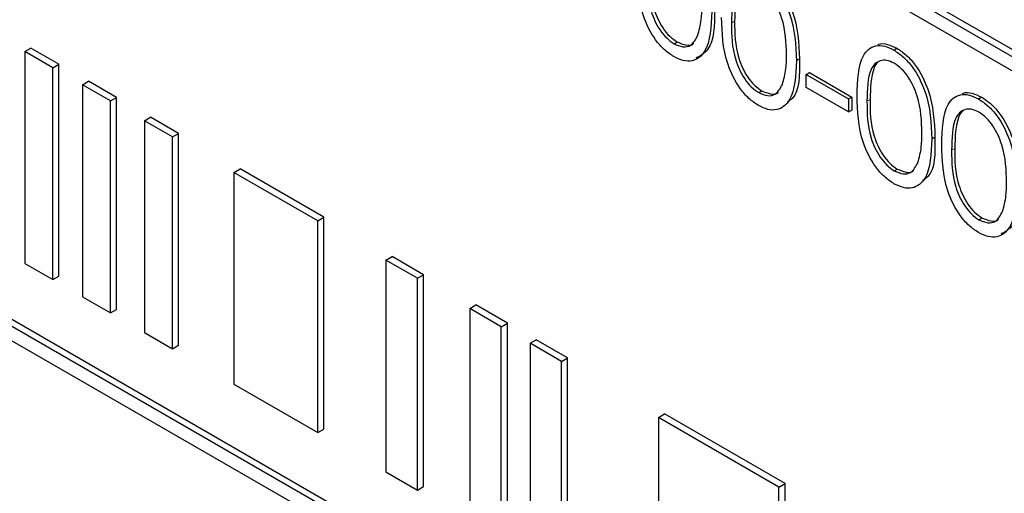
# Paper-space layout 'Blatt2' of a CAD drawing. Header units: millimetres. Extents: x 5 to 418, y 2 to 292.
# Tile 26 of 60: x 87.83 to 92.39, y 188.75 to 190.94. Entities that reach past the tile are written whole.
import ezdxf

# ---------------------------------------------------------------- set-up
doc = ezdxf.new("R2010")
doc.units = ezdxf.units.MM

psp = doc.layouts.new('Blatt2')

# ---------------------------------------------------------------- linework, layer by layer
at = {"color": 7, "linetype": 'Continuous', "lineweight": 25}
for p, q in [((99.0757, 186.9312), (85.4993, 194.7687)), ((99.104, 186.9475), (85.5276, 194.785)), ((85.4993, 194.7034), (99.0757, 186.8659)), ((99.0757, 183.0118), (85.4993, 190.8493)), ((99.104, 183.0281), (85.5276, 190.8656)), ((90.8587, 190.8319), (90.8729, 190.8401)), ((85.4993, 190.784), (99.0757, 182.9465)), ((87.8552, 190.7957), (87.8835, 190.8121)), ((87.9847, 190.721), (87.8552, 190.7957)), ((87.8552, 190.7957), (87.8552, 189.8159)), ((88.013, 190.7373), (87.8835, 190.8121)), ((91.8754, 190.8027), (91.8896, 190.8109)), ((87.9847, 190.721), (88.013, 190.7373)), ((88.013, 189.7574), (88.013, 190.7373)), ((91.4245, 190.7538), (91.4387, 190.7619)), ((87.9847, 189.7411), (87.9847, 190.721)), ((91.4702, 190.6899), (91.4844, 190.6981)), ((91.4702, 190.6899), (91.666, 190.5769)), ((91.4702, 190.6296), (91.4702, 190.6899)), ((91.4844, 190.6981), (91.6802, 190.5851)), ((88.1217, 190.6419), (88.15, 190.6582)), ((88.2795, 190.5834), (88.15, 190.6582)), ((88.2512, 190.5671), (88.1217, 190.6419)), ((88.1217, 190.6419), (88.1217, 189.662)), ((91.2503, 190.6058), (91.2645, 190.614)), ((91.666, 190.5166), (91.4702, 190.6296)), ((88.2512, 190.5671), (88.2795, 190.5834)), ((88.2512, 189.5873), (88.2512, 190.5671)), ((88.2795, 189.6036), (88.2795, 190.5834)), ((91.666, 190.5769), (91.6802, 190.5851)), ((91.666, 190.5769), (91.666, 190.5166)), ((91.6802, 190.5851), (91.6802, 190.5248)), ((92.267, 190.5767), (92.2812, 190.5848)), ((91.666, 190.5166), (91.6802, 190.5248)), ((88.4093, 190.4759), (88.4376, 190.4922)), ((88.5388, 190.4011), (88.4093, 190.4759)), ((88.4093, 190.4759), (88.4093, 189.496)), ((88.5671, 190.4174), (88.4376, 190.4922)), ((88.5388, 190.4011), (88.5671, 190.4174)), ((88.5671, 189.4376), (88.5671, 190.4174)), ((88.5388, 189.4212), (88.5388, 190.4011)), ((92.0511, 190.392), (92.0653, 190.4002)), ((88.8231, 190.237), (88.8514, 190.2533)), ((89.2108, 190.0131), (88.8231, 190.237)), ((88.8231, 190.237), (88.8231, 189.2571)), ((89.2391, 190.0295), (88.8514, 190.2533)), ((91.8769, 190.2441), (91.8911, 190.2523)), ((89.2108, 190.0131), (89.2391, 190.0295)), ((89.2108, 189.0333), (89.2108, 190.0131)), ((89.2391, 189.0496), (89.2391, 190.0295)), ((92.2686, 190.018), (92.2827, 190.0262)), ((89.526, 189.8312), (89.5543, 189.8475)), ((89.526, 189.8312), (89.526, 188.8514)), ((89.6714, 189.7473), (89.526, 189.8312)), ((89.6997, 189.7636), (89.5543, 189.8475)), ((87.8552, 189.8159), (87.9847, 189.7411)), ((87.9847, 189.7411), (88.013, 189.7574)), ((89.6714, 189.7473), (89.6997, 189.7636)), ((89.6714, 188.7674), (89.6714, 189.7473)), ((89.6997, 188.7837), (89.6997, 189.7636)), ((88.1217, 189.662), (88.2512, 189.5873)), ((88.2512, 189.5873), (88.2795, 189.6036)), ((89.9138, 189.6073), (89.9421, 189.6237)), ((90.0592, 189.5234), (89.9138, 189.6073)), ((89.9138, 189.6073), (89.9138, 188.6275)), ((90.0875, 189.5397), (89.9421, 189.6237)), ((90.0592, 189.5234), (90.0875, 189.5397)), ((90.0592, 188.5435), (90.0592, 189.5234)), ((90.0875, 188.5598), (90.0875, 189.5397)), ((88.4093, 189.496), (88.5388, 189.4212)), ((90.1926, 189.4464), (90.2209, 189.4627)), ((90.3663, 189.3788), (90.2209, 189.4627)), ((88.5388, 189.4212), (88.5671, 189.4376)), ((90.338, 189.3624), (90.1926, 189.4464)), ((90.1926, 189.4464), (90.1926, 188.4665)), ((90.338, 189.3624), (90.3663, 189.3788)), ((90.3663, 188.3989), (90.3663, 189.3788)), ((90.338, 188.3826), (90.338, 189.3624)), ((88.8231, 189.2571), (89.2108, 189.0333)), ((90.7864, 189.1036), (90.8147, 189.1199)), ((91.344, 188.7817), (90.7864, 189.1036)), ((90.7864, 189.1036), (90.7864, 188.1237)), ((91.3723, 188.798), (90.8147, 189.1199)), ((89.2108, 189.0333), (89.2391, 189.0496)), ((89.526, 188.8514), (89.6714, 188.7674)), ((89.6714, 188.7674), (89.6997, 188.7837)), ((91.344, 188.7817), (91.3723, 188.798)), ((91.344, 187.8019), (91.344, 188.7817)), ((91.3723, 187.8182), (91.3723, 188.798))]:
    psp.add_line(p, q, dxfattribs=at)
at = {"color": 7, "linetype": 'Continuous', "lineweight": 18}
for p, q in [((91.1243, 190.9273), (91.1384, 190.9355)), ((91.7509, 190.5656), (91.765, 190.5738)), ((92.1425, 190.3395), (92.1567, 190.3477))]:
    psp.add_line(p, q, dxfattribs=at)
at = {"color": 7, "linetype": 'Continuous', "lineweight": 25}
for points, knots in [([(90.8572, 190.7725), (90.8423, 190.7825), (90.8126, 190.8024), (90.7585, 190.8644), (90.6917, 191.0018), (90.6888, 191.1084), (90.687, 191.1796)], [0, 0, 0, 0, 0.1255507, 0.25109, 0.5002501, 1, 1, 1, 1]), ([(90.7327, 191.1534), (90.733, 191.0982), (90.7336, 191.0156), (90.7825, 190.9072), (90.8238, 190.8564), (90.8471, 190.8401), (90.8587, 190.8319)], [0, 0, 0, 0, 0.500291, 0.749086, 0.874606, 1, 1, 1, 1]), ([(90.7468, 191.1616), (90.7472, 191.1064), (90.7477, 191.0238), (90.7966, 190.9153), (90.8379, 190.8646), (90.8612, 190.8482), (90.8729, 190.8401)], [0, 0, 0, 0, 0.500291, 0.749086, 0.874606, 1, 1, 1, 1]), ([(91.2488, 191.1645), (91.2638, 191.1544), (91.2938, 191.1344), (91.3484, 191.0722), (91.4172, 190.9343), (91.4216, 190.826), (91.4245, 190.7538)], [0, 0, 0, 0, 0.1256, 0.251197, 0.500581, 1, 1, 1, 1]), ([(91.2629, 191.1726), (91.2779, 191.1626), (91.3079, 191.1425), (91.3625, 191.0803), (91.4313, 190.9425), (91.4357, 190.8342), (91.4387, 190.7619)], [0, 0, 0, 0, 0.1256, 0.251197, 0.500581, 1, 1, 1, 1]), ([(91.2503, 191.1033), (91.2387, 191.1087), (91.2153, 191.1195), (91.1844, 191.1167), (91.1596, 191.102), (91.126, 191.0499), (91.125, 190.9818), (91.1243, 190.9273)], [0, 0, 0, 0, 0.1251388, 0.2504182, 0.3755189, 0.5008471, 1, 1, 1, 1]), ([(91.1757, 191.1086), (91.1755, 191.1085), (91.1671, 191.1036), (91.1423, 191.0545), (91.1402, 190.9884), (91.1384, 190.9355)], [0, 0, 0, 0, 0.004517, 0.204302, 1, 1, 1, 1]), ([(91.3788, 190.7804), (91.377, 190.8361), (91.3741, 190.9195), (91.3265, 191.0278), (91.2853, 191.0789), (91.262, 191.0952), (91.2503, 191.1033)], [0, 0, 0, 0, 0.500072, 0.749021, 0.874598, 1, 1, 1, 1]), ([(91.0329, 190.9799), (91.0301, 190.9109), (91.0258, 190.8076), (90.9566, 190.7501), (90.9021, 190.7508), (90.8722, 190.7653), (90.8572, 190.7725)], [0, 0, 0, 0, 0.499407, 0.748743, 0.874372, 1, 1, 1, 1]), ([(91.047, 190.988), (91.0456, 190.9163), (91.0434, 190.8119), (90.9807, 190.7762), (90.961, 190.7651)], [0, 0, 0, 0, 0.68684, 1, 1, 1, 1]), ([(90.9679, 190.8698), (90.9744, 190.8931), (90.986, 190.9349), (90.9868, 190.9846), (90.9872, 191.0065)], [0, 0, 0, 0, 0.5595988, 1, 1, 1, 1]), ([(91.2488, 190.5464), (91.2339, 190.5564), (91.2042, 190.5763), (91.1502, 190.6383), (91.0833, 190.7757), (91.0805, 190.8823), (91.0786, 190.9535)], [0, 0, 0, 0, 0.125551, 0.25109, 0.50025, 1, 1, 1, 1]), ([(91.1243, 190.9273), (91.1247, 190.8722), (91.1252, 190.7896), (91.1741, 190.6811), (91.2154, 190.6303), (91.2387, 190.614), (91.2503, 190.6058)], [0, 0, 0, 0, 0.500291, 0.749086, 0.874606, 1, 1, 1, 1]), ([(91.1384, 190.9355), (91.1388, 190.8803), (91.1394, 190.7977), (91.1882, 190.6892), (91.2295, 190.6385), (91.2528, 190.6222), (91.2645, 190.614)], [0, 0, 0, 0, 0.500291, 0.749086, 0.874606, 1, 1, 1, 1]), ([(90.8587, 190.8319), (90.8726, 190.8259), (90.9004, 190.8139), (90.9434, 190.8226), (90.9586, 190.8519), (90.9679, 190.8698)], [0, 0, 0, 0, 0.280257, 0.560781, 1, 1, 1, 1]), ([(90.8729, 190.8401), (90.8864, 190.8346), (90.9136, 190.8235), (90.9415, 190.8235), (90.9488, 190.8335), (90.949, 190.8338)], [0, 0, 0, 0, 0.492383, 0.985234, 1, 1, 1, 1]), ([(91.8015, 190.8278), (91.8028, 190.8284), (91.815, 190.8346), (91.8454, 190.8316), (91.8748, 190.8178), (91.8896, 190.8109)], [0, 0, 0, 0, 0.057969, 0.529028, 1, 1, 1, 1]), ([(91.3596, 190.6437), (91.366, 190.6671), (91.3776, 190.7088), (91.3785, 190.7585), (91.3788, 190.7804)], [0, 0, 0, 0, 0.559599, 1, 1, 1, 1]), ([(91.7052, 190.5917), (91.7072, 190.6608), (91.7096, 190.7472), (91.7571, 190.8082), (91.7901, 190.8242), (91.8308, 190.8243), (91.8605, 190.8099), (91.8754, 190.8027)], [0, 0, 0, 0, 0.498702, 0.624177, 0.749467, 0.874745, 1, 1, 1, 1]), ([(91.8754, 190.8027), (91.8904, 190.7927), (91.9204, 190.7726), (91.975, 190.7104), (92.0438, 190.5726), (92.0482, 190.4643), (92.0511, 190.392)], [0, 0, 0, 0, 0.1256, 0.251197, 0.500581, 1, 1, 1, 1]), ([(91.8896, 190.8109), (91.9045, 190.8009), (91.9345, 190.7808), (91.9891, 190.7186), (92.0579, 190.5808), (92.0623, 190.4725), (92.0653, 190.4002)], [0, 0, 0, 0, 0.1256, 0.251197, 0.500581, 1, 1, 1, 1]), ([(91.4245, 190.7538), (91.4217, 190.6849), (91.4174, 190.5815), (91.3482, 190.524), (91.2937, 190.5247), (91.2638, 190.5392), (91.2488, 190.5464)], [0, 0, 0, 0, 0.499407, 0.748743, 0.874372, 1, 1, 1, 1]), ([(91.4387, 190.7619), (91.4393, 190.6878), (91.44, 190.5995), (91.3911, 190.5674), (91.3832, 190.5622)], [0, 0, 0, 0, 0.83825, 1, 1, 1, 1]), ([(91.8769, 190.7416), (91.8653, 190.747), (91.8419, 190.7577), (91.811, 190.7549), (91.7863, 190.7403), (91.7526, 190.6881), (91.7516, 190.62), (91.7509, 190.5656)], [0, 0, 0, 0, 0.125139, 0.250418, 0.375519, 0.500847, 1, 1, 1, 1]), ([(91.8023, 190.7469), (91.8021, 190.7468), (91.7937, 190.7418), (91.7689, 190.6928), (91.7668, 190.6266), (91.765, 190.5738)], [0, 0, 0, 0, 0.004517, 0.204302, 1, 1, 1, 1]), ([(92.0054, 190.4187), (92.0036, 190.4743), (92.0007, 190.5577), (91.9531, 190.666), (91.9119, 190.7171), (91.8886, 190.7334), (91.8769, 190.7416)], [0, 0, 0, 0, 0.500072, 0.749021, 0.874598, 1, 1, 1, 1]), ([(91.2503, 190.6058), (91.2642, 190.5998), (91.2921, 190.5878), (91.335, 190.5965), (91.3503, 190.6258), (91.3596, 190.6437)], [0, 0, 0, 0, 0.280257, 0.560781, 1, 1, 1, 1]), ([(91.2645, 190.614), (91.278, 190.6085), (91.3052, 190.5974), (91.3331, 190.5974), (91.3404, 190.6074), (91.3406, 190.6077)], [0, 0, 0, 0, 0.492383, 0.985234, 1, 1, 1, 1]), ([(92.0968, 190.3657), (92.0988, 190.4347), (92.1013, 190.5212), (92.1487, 190.5821), (92.1818, 190.5981), (92.2224, 190.5982), (92.2522, 190.5839), (92.267, 190.5767)], [0, 0, 0, 0, 0.498702, 0.624177, 0.749467, 0.874745, 1, 1, 1, 1]), ([(92.1931, 190.6017), (92.1945, 190.6023), (92.2066, 190.6085), (92.237, 190.6055), (92.2665, 190.5917), (92.2812, 190.5848)], [0, 0, 0, 0, 0.057969, 0.529028, 1, 1, 1, 1]), ([(91.8754, 190.1847), (91.8606, 190.1947), (91.8308, 190.2146), (91.7768, 190.2766), (91.7099, 190.414), (91.7071, 190.5206), (91.7052, 190.5917)], [0, 0, 0, 0, 0.125551, 0.25109, 0.50025, 1, 1, 1, 1]), ([(91.7509, 190.5656), (91.7513, 190.5104), (91.7518, 190.4278), (91.8007, 190.3193), (91.842, 190.2686), (91.8653, 190.2523), (91.8769, 190.2441)], [0, 0, 0, 0, 0.500291, 0.749086, 0.874606, 1, 1, 1, 1]), ([(91.765, 190.5738), (91.7654, 190.5186), (91.766, 190.436), (91.8149, 190.3275), (91.8561, 190.2768), (91.8794, 190.2604), (91.8911, 190.2523)], [0, 0, 0, 0, 0.500291, 0.749086, 0.874606, 1, 1, 1, 1]), ([(92.267, 190.5767), (92.282, 190.5666), (92.312, 190.5466), (92.3666, 190.4843), (92.4354, 190.3465), (92.4398, 190.2382), (92.4428, 190.166)], [0, 0, 0, 0, 0.1256, 0.251197, 0.500581, 1, 1, 1, 1]), ([(92.2812, 190.5848), (92.2962, 190.5748), (92.3261, 190.5547), (92.3808, 190.4925), (92.4496, 190.3547), (92.454, 190.2464), (92.4569, 190.1741)], [0, 0, 0, 0, 0.1256, 0.251197, 0.500581, 1, 1, 1, 1]), ([(92.2686, 190.5155), (92.2569, 190.5209), (92.2335, 190.5317), (92.2026, 190.5289), (92.1779, 190.5142), (92.1442, 190.4621), (92.1433, 190.394), (92.1425, 190.3395)], [0, 0, 0, 0, 0.125139, 0.250418, 0.375519, 0.500847, 1, 1, 1, 1]), ([(92.1939, 190.5208), (92.1937, 190.5207), (92.1853, 190.5158), (92.1605, 190.4667), (92.1584, 190.4006), (92.1567, 190.3477)], [0, 0, 0, 0, 0.004517, 0.204302, 1, 1, 1, 1]), ([(92.3971, 190.1926), (92.3952, 190.2482), (92.3924, 190.3316), (92.3447, 190.44), (92.3035, 190.4911), (92.2802, 190.5073), (92.2686, 190.5155)], [0, 0, 0, 0, 0.500072, 0.749021, 0.874598, 1, 1, 1, 1]), ([(91.9862, 190.282), (91.9927, 190.3053), (92.0042, 190.3471), (92.0051, 190.3968), (92.0054, 190.4187)], [0, 0, 0, 0, 0.5595988, 1, 1, 1, 1]), ([(92.0511, 190.392), (92.0483, 190.3231), (92.044, 190.2198), (91.9748, 190.1623), (91.9203, 190.163), (91.8904, 190.1774), (91.8754, 190.1847)], [0, 0, 0, 0, 0.499407, 0.748743, 0.874372, 1, 1, 1, 1]), ([(92.0653, 190.4002), (92.0659, 190.3261), (92.0667, 190.2377), (92.0178, 190.2057), (92.0098, 190.2005)], [0, 0, 0, 0, 0.83825, 1, 1, 1, 1]), ([(92.267, 189.9586), (92.2522, 189.9686), (92.2225, 189.9885), (92.1684, 190.0505), (92.1015, 190.1879), (92.0987, 190.2945), (92.0968, 190.3657)], [0, 0, 0, 0, 0.1255507, 0.25109, 0.5002501, 1, 1, 1, 1]), ([(92.1425, 190.3395), (92.1429, 190.2843), (92.1434, 190.2017), (92.1923, 190.0933), (92.2336, 190.0425), (92.2569, 190.0262), (92.2686, 190.018)], [0, 0, 0, 0, 0.500291, 0.749086, 0.874606, 1, 1, 1, 1]), ([(92.1567, 190.3477), (92.157, 190.2925), (92.1576, 190.2099), (92.2065, 190.1014), (92.2478, 190.0507), (92.2711, 190.0344), (92.2827, 190.0262)], [0, 0, 0, 0, 0.500291, 0.749086, 0.874606, 1, 1, 1, 1]), ([(91.8769, 190.2441), (91.8908, 190.2381), (91.9187, 190.2261), (91.9616, 190.2348), (91.9769, 190.2641), (91.9862, 190.282)], [0, 0, 0, 0, 0.280257, 0.560781, 1, 1, 1, 1]), ([(91.8911, 190.2523), (91.9047, 190.2467), (91.9318, 190.2357), (91.9597, 190.2357), (91.967, 190.2456), (91.9672, 190.2459)], [0, 0, 0, 0, 0.492383, 0.985234, 1, 1, 1, 1]), ([(92.3778, 190.0559), (92.3843, 190.0793), (92.3959, 190.121), (92.3967, 190.1707), (92.3971, 190.1926)], [0, 0, 0, 0, 0.5595988, 1, 1, 1, 1]), ([(92.4428, 190.166), (92.4399, 190.097), (92.4357, 189.9937), (92.3664, 189.9362), (92.312, 189.9369), (92.282, 189.9514), (92.267, 189.9586)], [0, 0, 0, 0, 0.499407, 0.748743, 0.874372, 1, 1, 1, 1]), ([(92.4569, 190.1741), (92.4554, 190.1024), (92.4533, 189.998), (92.3906, 189.9623), (92.3709, 189.9512)], [0, 0, 0, 0, 0.68684, 1, 1, 1, 1]), ([(92.2686, 190.018), (92.2825, 190.012), (92.3103, 190), (92.3533, 190.0087), (92.3685, 190.038), (92.3778, 190.0559)], [0, 0, 0, 0, 0.280257, 0.560781, 1, 1, 1, 1]), ([(92.2827, 190.0262), (92.2963, 190.0207), (92.3234, 190.0096), (92.3513, 190.0096), (92.3586, 190.0196), (92.3589, 190.0199)], [0, 0, 0, 0, 0.492383, 0.985234, 1, 1, 1, 1])]:
    psp.add_open_spline(points, degree=3, knots=knots, dxfattribs=at)

doc.saveas('drawing.dxf')
